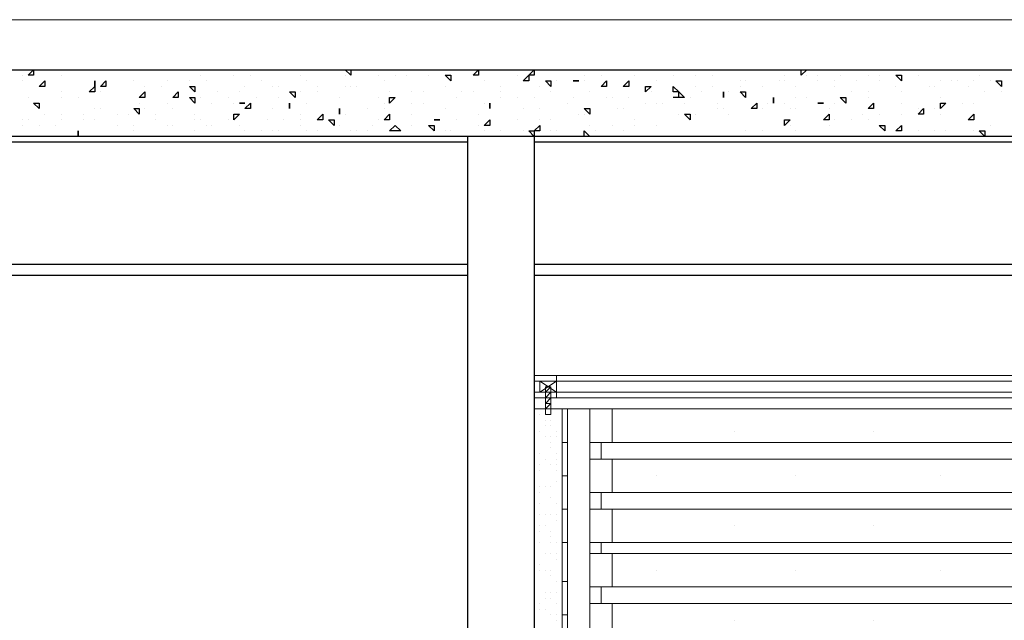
# Model space of a CAD drawing. Header units: metres. Extents: x 5.7 to 89.8, y 4 to 63.5.
# Tile 135 of 256: x 33.5 to 35.2, y 34.2 to 35.2. Entities that reach past the tile are written whole.
import ezdxf

# ---------------------------------------------------------------- set-up
doc = ezdxf.new("R2010")
doc.units = ezdxf.units.M
doc.header["$MEASUREMENT"] = 0
for name, color, linetype in [('PDF17_beam-A', 7, 'Continuous'), ('PDF17_furn', 7, 'Continuous'), ('PDF17_hatch', 7, 'Continuous'), ('PDF17_hatch-borshi', 7, 'Continuous'), ('PDF17_hatch-plan', 7, 'Continuous'), ('PDF17_kaff', 7, 'Continuous'), ('PDF17_Layer1', 7, 'Continuous'), ('PDF17_makos plan', 7, 'Continuous'), ('PDF17_wall', 7, 'Continuous')]:
    doc.layers.add(name, color=color, linetype=linetype)

msp = doc.modelspace()

# ---------------------------------------------------------------- linework, layer by layer
at = {"layer": 'PDF17_beam-A', "lineweight": 25}
for points in [[(34.2421, 35.0062), (31.6417, 35.0062)], [(36.7944, 35.0062), (34.3577, 35.0062)], [(34.2421, 34.7943), (31.6417, 34.7943), (31.8247, 34.7943), (31.8247, 34.7751), (31.6417, 34.7751), (31.6417, 34.7943)], [(36.7944, 34.7943), (34.3577, 34.7943)], [(34.2421, 34.7751), (31.6417, 34.7751)], [(36.7944, 34.7751), (34.3577, 34.7751)]]:
    msp.add_lwpolyline(points, dxfattribs=at)
at = {"layer": 'PDF17_furn', "lineweight": 18}
for points in [[(34.7044, 34.5054), (34.7044, 34.5054)], [(34.9452, 34.5054), (34.9452, 34.5054)], [(36.6692, 34.4861), (34.4925, 34.4861)], [(36.6692, 34.4572), (34.4925, 34.4572)], [(34.5696, 34.4283), (34.5696, 34.4283)], [(34.8104, 34.4283), (34.8104, 34.4283)], [(35.0608, 34.4283), (35.0608, 34.4283)], [(36.6692, 34.3994), (34.4925, 34.3994)], [(36.6692, 34.3705), (34.4925, 34.3705)], [(34.7044, 34.3416), (34.7044, 34.3416)], [(34.9452, 34.3416), (34.9452, 34.3416)], [(36.6692, 34.3128), (34.4925, 34.3128)], [(36.6692, 34.2935), (34.4925, 34.2935)], [(34.5696, 34.2646), (34.5696, 34.2646)], [(34.8104, 34.2646), (34.8104, 34.2646)], [(35.0608, 34.2646), (35.0608, 34.2646)], [(36.6692, 34.2357), (34.4925, 34.2357)], [(36.6692, 34.2068), (34.4925, 34.2068)], [(34.7044, 34.1779), (34.7044, 34.1779)], [(34.9452, 34.1779), (34.9452, 34.1779)]]:
    msp.add_lwpolyline(points, dxfattribs=at)
at = {"layer": 'PDF17_hatch', "lineweight": 25}
for points in [[(33.4716, 35.1218), (33.4716, 35.1218)], [(33.4813, 35.1218), (33.4813, 35.1218)], [(33.4909, 35.1218), (33.4909, 35.1218)], [(33.539, 35.1314), (33.539, 35.1314)], [(33.539, 35.1218), (33.539, 35.1218)], [(33.539, 35.1218), (33.539, 35.1218)], [(33.5679, 35.1314), (33.5679, 35.1314)], [(33.5968, 35.1314), (33.5968, 35.1314)], [(33.6065, 35.1314), (33.6065, 35.1314)], [(33.7798, 35.1218), (33.7798, 35.1218)], [(33.8376, 35.1218), (33.8376, 35.1218)], [(33.8472, 35.1314), (33.8472, 35.1314)], [(33.8665, 35.1314), (33.8665, 35.1314)], [(33.8665, 35.1314), (33.8665, 35.1314)], [(33.8665, 35.1218), (33.8665, 35.1218)], [(33.905, 35.1314), (33.905, 35.1314)], [(33.9532, 35.1218), (33.9532, 35.1218)], [(34.0206, 35.1314), (34.0206, 35.1314)], [(34.0302, 35.1218), (34.0302, 35.1218)], [(34.088, 35.1218), (34.088, 35.1218)], [(34.1169, 35.1218), (34.1169, 35.1218)], [(34.1362, 35.1218), (34.1362, 35.1218)], [(34.1458, 35.1314), (34.1458, 35.1314)], [(34.1747, 35.1314), (34.1747, 35.1314)], [(34.1747, 35.1314), (34.1747, 35.1314)], [(34.1747, 35.1314), (34.1747, 35.1314)], [(34.1747, 35.1218), (34.1747, 35.1218)], [(34.1843, 35.1314), (34.1843, 35.1314)], [(34.2518, 35.1314), (34.2518, 35.1314)], [(34.2807, 35.1314), (34.2807, 35.1314)], [(34.3288, 35.1218), (34.3288, 35.1218)], [(34.3481, 35.1314), (34.3481, 35.1314)], [(34.3866, 35.1314), (34.3866, 35.1314)], [(34.4059, 35.1314), (34.4059, 35.1314)], [(34.4444, 35.1218), (34.4444, 35.1218)], [(34.4733, 35.1218), (34.4733, 35.1218)], [(34.5214, 35.1314), (34.5214, 35.1314)], [(34.5311, 35.1218), (34.5311, 35.1218)], [(34.5503, 35.1314), (34.5503, 35.1314)], [(34.5985, 35.1218), (34.5985, 35.1218)], [(34.637, 35.1314), (34.637, 35.1314)], [(34.637, 35.1218), (34.637, 35.1218)], [(34.6466, 35.1314), (34.6563, 35.1314)], [(34.6563, 35.1314), (34.6563, 35.1314)], [(34.6659, 35.1218), (34.6659, 35.1218)], [(34.6948, 35.1314), (34.6948, 35.1314)], [(34.7044, 35.1314), (34.7044, 35.1314)], [(34.7622, 35.1314), (34.7622, 35.1314)], [(34.7911, 35.1218), (34.7911, 35.1218)], [(34.82, 35.1218), (34.82, 35.1218)], [(34.8296, 35.1218), (34.8296, 35.1218)], [(34.8489, 35.1218), (34.8489, 35.1218)], [(34.8682, 35.1314), (34.8682, 35.1314)], [(34.8874, 35.1218), (34.8874, 35.1218)], [(34.9356, 35.1218), (34.9356, 35.1218)], [(34.9548, 35.1218), (34.9548, 35.1218)], [(34.9934, 35.1314), (34.9934, 35.1314)], [(35.0223, 35.1218), (35.0223, 35.1218)], [(35.0223, 35.1218), (35.0223, 35.1218)], [(35.0897, 35.1314), (35.0897, 35.1314)], [(35.1282, 35.1218), (35.1282, 35.1218)], [(33.4716, 35.1121), (33.4716, 35.1121)], [(33.5968, 35.1121), (33.5968, 35.1121)], [(33.5968, 35.1121), (33.5968, 35.1121)], [(33.5968, 35.1025), (33.5968, 35.1025)], [(33.6643, 35.1121), (33.6643, 35.1121)], [(33.6643, 35.1121), (33.6643, 35.1121)], [(33.6835, 35.1025), (33.6835, 35.1025)], [(33.7124, 35.1025), (33.7124, 35.1025)], [(33.722, 35.1121), (33.722, 35.1121)], [(33.722, 35.1121), (33.722, 35.1121)], [(33.7606, 35.1121), (33.7606, 35.1121)], [(33.7895, 35.1121), (33.7895, 35.1121)], [(33.8569, 35.1025), (33.8569, 35.1025)], [(33.8858, 35.1121), (33.8858, 35.1121)], [(33.905, 35.1025), (33.905, 35.1025)], [(33.9147, 35.1025), (33.9147, 35.1025)], [(33.9628, 35.1121), (33.9628, 35.1121)], [(33.9821, 35.1025), (33.9821, 35.1025)], [(33.9821, 35.1025), (33.9821, 35.1025)], [(34.0302, 35.1025), (34.0302, 35.1025)], [(34.0399, 35.1025), (34.0399, 35.1025)], [(34.0495, 35.1025), (34.0495, 35.1025)], [(34.0977, 35.1121), (34.0977, 35.1121)], [(34.2036, 35.1025), (34.2036, 35.1025)], [(34.271, 35.1121), (34.271, 35.1121)], [(34.2999, 35.1025), (34.2999, 35.1025)], [(34.3673, 35.1025), (34.3673, 35.1025)], [(34.377, 35.1121), (34.377, 35.1121)], [(34.3962, 35.1121), (34.3962, 35.1121)], [(34.4348, 35.1121), (34.4348, 35.1121)], [(34.4444, 35.1121), (34.4444, 35.1121)], [(34.5118, 35.1025), (34.5118, 35.1025)], [(34.5696, 35.1121), (34.5696, 35.1121)], [(34.637, 35.1025), (34.637, 35.1025)], [(34.6659, 35.1025), (34.6659, 35.1025)], [(34.7141, 35.1121), (34.7141, 35.1121)], [(34.7141, 35.1025), (34.7141, 35.1025)], [(34.7237, 35.1121), (34.7237, 35.1121)], [(34.7526, 35.1025), (34.7526, 35.1025)], [(34.7815, 35.1121), (34.7815, 35.1121)], [(34.7911, 35.1121), (34.7911, 35.1121)], [(34.8104, 35.1025), (34.8104, 35.1025)], [(34.8489, 35.1121), (34.8489, 35.1121)], [(34.8778, 35.1121), (34.8778, 35.1121)], [(34.8778, 35.1025), (34.8778, 35.1025)], [(34.9163, 35.1121), (34.9163, 35.1121)], [(34.9548, 35.1121), (34.9548, 35.1121)], [(34.9837, 35.1025), (34.9837, 35.1025)], [(34.9837, 35.1025), (34.9837, 35.1025)], [(35.0415, 35.1025), (35.0415, 35.1025)], [(35.0511, 35.1025), (35.0511, 35.1025)], [(35.0608, 35.1121), (35.0608, 35.1121)], [(35.08, 35.1121), (35.08, 35.1121)], [(35.0897, 35.1121), (35.0897, 35.1121)], [(35.1089, 35.1025), (35.1089, 35.1025)], [(35.1186, 35.1121), (35.1186, 35.1121)], [(35.1475, 35.1121), (35.1475, 35.1121)], [(33.4813, 35.0833), (33.4813, 35.0833)], [(33.539, 35.0929), (33.539, 35.0929)], [(33.539, 35.0833), (33.539, 35.0833)], [(33.5679, 35.0833), (33.5679, 35.0833)], [(33.6065, 35.0929), (33.6065, 35.0929)], [(33.7413, 35.0833), (33.7413, 35.0833)], [(33.7798, 35.0833), (33.7798, 35.0833)], [(33.8087, 35.0929), (33.8087, 35.0929)], [(33.828, 35.0833), (33.828, 35.0833)], [(33.8472, 35.0929), (33.8472, 35.0929)], [(33.8761, 35.0833), (33.8761, 35.0833)], [(33.9147, 35.0833), (33.9147, 35.0833)], [(33.9532, 35.0929), (33.9532, 35.0929)], [(33.9821, 35.0929), (33.9821, 35.0929)], [(34.0206, 35.0833), (34.0206, 35.0833)], [(34.088, 35.0833), (34.088, 35.0833)], [(34.1073, 35.0929), (34.1073, 35.0929)], [(34.1458, 35.0929), (34.1458, 35.0929)], [(34.1651, 35.0929), (34.1651, 35.0929)], [(34.2229, 35.0833), (34.2229, 35.0833)], [(34.2325, 35.0929), (34.2325, 35.0929)], [(34.2325, 35.0929), (34.2325, 35.0929)], [(34.2518, 35.0929), (34.2518, 35.0929)], [(34.2999, 35.0929), (34.2999, 35.0929)], [(34.2999, 35.0833), (34.2999, 35.0833)], [(34.3288, 35.0833), (34.3288, 35.0833)], [(34.3577, 35.0833), (34.3577, 35.0833)], [(34.3866, 35.0929), (34.3866, 35.0929)], [(34.4251, 35.0833), (34.4251, 35.0833)], [(34.454, 35.0929), (34.454, 35.0929)], [(34.4829, 35.0833), (34.4829, 35.0833)], [(34.4925, 35.0833), (34.4925, 35.0833)], [(34.5214, 35.0833), (34.5214, 35.0833)], [(34.56, 35.0929), (34.56, 35.0929)], [(34.6081, 35.0833), (34.6081, 35.0929), (34.6177, 35.0833), (34.5985, 35.0833)], [(34.6274, 35.0833), (34.6274, 35.0833)], [(34.6466, 35.0929), (34.6466, 35.0929)], [(34.6852, 35.0833), (34.6852, 35.0833)], [(34.6948, 35.0929), (34.6948, 35.0929)], [(34.7718, 35.0833), (34.7718, 35.0833)], [(34.8104, 35.0833), (34.8104, 35.0833)], [(34.8296, 35.0833), (34.8296, 35.0833)], [(34.9067, 35.0929), (34.9067, 35.0929)], [(34.9356, 35.0929), (34.9356, 35.0929)], [(34.9356, 35.0833), (34.9356, 35.0833)], [(34.9934, 35.0929), (34.9934, 35.0929)], [(35.0608, 35.0833), (35.0608, 35.0833)], [(35.1378, 35.0929), (35.1378, 35.0929)], [(35.1667, 35.0929), (35.1667, 35.0929)], [(33.6739, 35.0736), (33.6739, 35.0736)], [(33.722, 35.0736), (33.722, 35.0736)], [(33.7991, 35.0736), (33.7991, 35.0736)], [(33.8376, 35.0736), (33.8376, 35.0736)], [(33.8472, 35.0736), (33.8472, 35.0736)], [(33.9628, 35.0736), (33.9628, 35.0736)], [(34.0977, 35.0736), (34.0977, 35.0736)], [(34.1458, 35.0736), (34.1458, 35.0736)], [(34.1651, 35.0736), (34.1651, 35.0736)], [(34.271, 35.0736), (34.271, 35.0736)], [(34.2807, 35.0736), (34.2807, 35.0736)], [(34.4155, 35.0736), (34.4155, 35.0736)], [(34.5503, 35.0736), (34.5503, 35.0736)], [(34.5696, 35.0736), (34.5696, 35.0736)], [(34.5792, 35.0736), (34.5792, 35.0736)], [(34.6177, 35.0736), (34.6177, 35.0736)], [(34.6755, 35.0736), (34.6755, 35.0736)], [(34.7429, 35.0736), (34.7429, 35.0736)], [(34.7622, 35.0736), (34.7622, 35.0736)], [(34.7911, 35.0736), (34.7911, 35.0736)], [(34.8585, 35.0736), (34.8585, 35.0736)], [(34.8778, 35.0736), (34.8778, 35.0736)], [(34.9934, 35.0736), (34.9934, 35.0736)], [(35.0608, 35.0736), (35.0608, 35.0736)], [(35.0993, 35.0736), (35.0993, 35.0736)], [(35.1186, 35.0736), (35.1186, 35.0736)], [(33.5102, 35.0544), (33.5102, 35.0544)], [(33.539, 35.0544), (33.539, 35.0544)], [(33.5776, 35.0544), (33.5776, 35.0544)], [(33.5968, 35.064), (33.5968, 35.064)], [(33.6065, 35.064), (33.6065, 35.064)], [(33.6354, 35.0544), (33.6354, 35.0544)], [(33.6546, 35.0544), (33.6546, 35.0544)], [(33.6643, 35.064), (33.6643, 35.064)], [(33.6835, 35.064), (33.6835, 35.064)], [(33.7028, 35.0544), (33.7028, 35.0544)], [(33.7317, 35.064), (33.7317, 35.064)], [(33.7702, 35.0544), (33.7702, 35.0544)], [(33.8376, 35.0544), (33.8376, 35.0544)], [(33.905, 35.064), (33.905, 35.064)], [(33.9339, 35.064), (33.9339, 35.064)], [(33.9532, 35.0544), (33.9532, 35.0544)], [(33.9917, 35.0544), (33.9917, 35.0544)], [(34.0206, 35.0544), (34.0206, 35.0544)], [(34.0302, 35.0544), (34.0302, 35.0544)], [(34.0688, 35.064), (34.0688, 35.064)], [(34.0977, 35.064), (34.0977, 35.064)], [(34.1458, 35.0544), (34.1458, 35.0544)], [(34.2036, 35.064), (34.2036, 35.064)], [(34.2614, 35.0544), (34.2614, 35.0544)], [(34.3384, 35.064), (34.3384, 35.064)], [(34.3673, 35.064), (34.3673, 35.064)], [(34.4348, 35.0544), (34.4348, 35.0544)], [(34.4444, 35.0544), (34.4444, 35.0544)], [(34.5022, 35.064), (34.5022, 35.064)], [(34.5118, 35.064), (34.5118, 35.064)], [(34.6081, 35.0544), (34.6081, 35.0544)], [(34.6081, 35.0544), (34.6081, 35.0544)], [(34.637, 35.0544), (34.637, 35.0544)], [(34.6755, 35.064), (34.6755, 35.064)], [(34.6852, 35.064), (34.6852, 35.064)], [(34.6948, 35.0544), (34.6948, 35.0544)], [(34.7429, 35.064), (34.7429, 35.064)], [(34.7526, 35.064), (34.7526, 35.064)], [(34.8007, 35.064), (34.8007, 35.064)], [(34.8104, 35.064), (34.8104, 35.064)], [(34.8682, 35.064), (34.8682, 35.064)], [(34.9259, 35.0544), (34.9259, 35.0544)], [(34.9356, 35.064), (34.9356, 35.064)], [(34.9548, 35.0544), (34.9548, 35.0544)], [(34.9934, 35.0544), (34.9934, 35.0544)], [(34.9934, 35.0544), (34.9934, 35.0544)], [(35.0223, 35.064), (35.0223, 35.064)], [(35.0511, 35.064), (35.0511, 35.064)], [(35.0608, 35.0544), (35.0608, 35.0544)], [(35.1186, 35.0544), (35.1186, 35.0544)], [(33.4716, 35.0447), (33.4716, 35.0447)], [(33.4716, 35.0351), (33.4716, 35.0351)], [(33.4813, 35.0447), (33.4813, 35.0447)], [(33.5005, 35.0351), (33.5005, 35.0351)], [(33.5294, 35.0351), (33.5294, 35.0351)], [(33.539, 35.0447), (33.539, 35.0447)], [(33.539, 35.0447), (33.539, 35.0447)], [(33.5776, 35.0447), (33.5776, 35.0447)], [(33.5968, 35.0447), (33.5968, 35.0447)], [(33.6354, 35.0351), (33.6354, 35.0351)], [(33.6643, 35.0351), (33.6643, 35.0351)], [(33.7028, 35.0447), (33.7028, 35.0447)], [(33.722, 35.0351), (33.722, 35.0351)], [(33.7317, 35.0351), (33.7317, 35.0351)], [(33.7702, 35.0447), (33.7702, 35.0447)], [(33.7798, 35.0447), (33.7798, 35.0447)], [(33.7895, 35.0351), (33.7895, 35.0351)], [(33.7991, 35.0351), (33.7991, 35.0351)], [(33.828, 35.0447), (33.828, 35.0447)], [(33.8472, 35.0351), (33.8472, 35.0351)], [(33.8954, 35.0447), (33.8954, 35.0447)], [(33.9243, 35.0447), (33.9243, 35.0447)], [(33.9532, 35.0447), (33.9532, 35.0447)], [(33.9532, 35.0351), (33.9532, 35.0351)], [(34.0206, 35.0351), (34.0206, 35.0351)], [(34.0206, 35.0351), (34.0206, 35.0351)], [(34.0784, 35.0351), (34.0784, 35.0351)], [(34.088, 35.0447), (34.088, 35.0447)], [(34.1169, 35.0351), (34.1169, 35.0351)], [(34.1458, 35.0351), (34.1458, 35.0351)], [(34.194, 35.0447), (34.194, 35.0447)], [(34.194, 35.0447), (34.194, 35.0447)], [(34.2229, 35.0447), (34.2229, 35.0447)], [(34.2614, 35.0351), (34.2614, 35.0351)], [(34.3288, 35.0447), (34.3288, 35.0447)], [(34.3673, 35.0447), (34.3673, 35.0447)], [(34.3866, 35.0447), (34.3866, 35.0447)], [(34.454, 35.0351), (34.454, 35.0351)], [(34.4925, 35.0351), (34.4925, 35.0351)], [(34.5311, 35.0447), (34.5311, 35.0447)], [(34.5311, 35.0351), (34.5311, 35.0351)], [(34.5696, 35.0351), (34.5696, 35.0351)], [(34.6274, 35.0447), (34.6274, 35.0447)], [(34.7911, 35.0351), (34.7911, 35.0351)], [(34.8007, 35.0351), (34.8007, 35.0351)], [(34.8585, 35.0447), (34.8585, 35.0447)], [(34.8682, 35.0351), (34.8682, 35.0351)], [(34.8778, 35.0447), (34.8778, 35.0447)], [(34.9067, 35.0447), (34.9067, 35.0447)], [(34.9356, 35.0447), (34.9356, 35.0447)], [(35.1475, 35.0351), (35.1475, 35.0351)], [(33.5294, 35.0158), (33.5294, 35.0158)], [(33.5294, 35.0158), (33.5294, 35.0158)], [(33.5679, 35.0255), (33.5679, 35.0255)], [(33.5679, 35.0255), (33.5679, 35.0255)], [(33.5968, 35.0158), (33.5968, 35.0158)], [(33.6643, 35.0255), (33.6643, 35.0255)], [(33.6931, 35.0158), (33.6931, 35.0158)], [(33.7702, 35.0255), (33.7702, 35.0255)], [(33.8184, 35.0158), (33.8184, 35.0158)], [(33.8569, 35.0255), (33.8569, 35.0255)], [(33.8858, 35.0255), (33.8858, 35.0255)], [(33.905, 35.0255), (33.905, 35.0255)], [(33.9147, 35.0255), (33.9147, 35.0255)], [(33.9628, 35.0255), (33.9628, 35.0255)], [(33.9821, 35.0255), (33.9821, 35.0255)], [(34.0399, 35.0255), (34.0399, 35.0255)], [(34.0495, 35.0255), (34.0495, 35.0255)], [(34.0688, 35.0255), (34.0688, 35.0255)], [(34.1073, 35.0158), (34.1073, 35.0158)], [(34.2036, 35.0255), (34.2036, 35.0255)], [(34.2132, 35.0255), (34.2132, 35.0255)], [(34.2325, 35.0158), (34.2325, 35.0158)], [(34.271, 35.0255), (34.271, 35.0255)], [(34.2999, 35.0255), (34.2999, 35.0255)], [(34.3384, 35.0255), (34.3384, 35.0255)], [(34.3384, 35.0158), (34.3384, 35.0158)], [(34.3866, 35.0255), (34.3866, 35.0255)], [(34.3962, 35.0255), (34.3962, 35.0255)], [(34.4444, 35.0158), (34.4444, 35.0158)], [(34.4636, 35.0255), (34.4636, 35.0255)], [(34.4636, 35.0158), (34.4636, 35.0158)], [(34.5118, 35.0255), (34.5118, 35.0255)], [(34.5311, 35.0158), (34.5311, 35.0158)], [(34.5311, 35.0158), (34.5311, 35.0158)], [(34.7237, 35.0255), (34.7237, 35.0255)], [(34.7237, 35.0255), (34.7237, 35.0255)], [(34.7526, 35.0255), (34.7526, 35.0255)], [(34.7526, 35.0158), (34.7526, 35.0158)], [(34.8104, 35.0255), (34.8104, 35.0255)], [(34.9934, 35.0158), (34.9934, 35.0158)], [(35.0223, 35.0255), (35.0223, 35.0255)], [(35.0511, 35.0255), (35.0511, 35.0255)], [(35.0704, 35.0255), (35.0704, 35.0255)], [(35.1186, 35.0255), (35.1186, 35.0255)], [(35.1282, 35.0255), (35.1282, 35.0255)]]:
    msp.add_lwpolyline(points, dxfattribs=at)
for points in [[(33.4909, 35.1218), (33.4813, 35.1218), (33.4909, 35.1314)], [(34.0399, 35.1314), (34.0399, 35.1218), (34.0302, 35.1314)], [(34.2132, 35.1218), (34.2132, 35.1121), (34.2036, 35.1218)], [(34.2614, 35.1314), (34.2614, 35.1218), (34.2518, 35.1218)], [(34.3481, 35.1218), (34.3481, 35.1121), (34.3384, 35.1121)], [(34.3577, 35.1218), (34.3481, 35.1218), (34.3577, 35.1314)], [(34.8296, 35.1314), (34.82, 35.1218), (34.82, 35.1314)], [(34.9934, 35.1218), (34.9934, 35.1121), (34.9837, 35.1218)], [(33.5102, 35.1121), (33.5102, 35.1025), (33.5005, 35.1025)], [(33.5968, 35.1025), (33.5968, 35.0929), (33.5872, 35.0929)], [(33.5968, 35.1121), (33.5968, 35.1025)], [(33.6161, 35.1025), (33.6065, 35.1025), (33.6161, 35.1121)], [(33.7702, 35.1025), (33.7702, 35.0929), (33.7606, 35.1025)], [(34.3866, 35.1121), (34.3866, 35.1025), (34.377, 35.1121)], [(34.4348, 35.1121), (34.4251, 35.1121)], [(34.4829, 35.1025), (34.4733, 35.1025), (34.4829, 35.1121)], [(34.5214, 35.1121), (34.5214, 35.1025), (34.5118, 35.1025)], [(34.56, 35.1025), (34.5503, 35.0929), (34.5503, 35.1025)], [(34.5985, 35.1025), (34.6081, 35.0929), (34.5985, 35.0929)], [(35.1667, 35.1121), (35.1667, 35.1025), (35.1571, 35.1121)], [(33.6835, 35.0929), (33.6835, 35.0833), (33.6739, 35.0833)], [(33.7413, 35.0833), (33.7317, 35.0833), (33.7413, 35.0929)], [(33.7702, 35.0833), (33.7702, 35.0736), (33.7606, 35.0833)], [(33.9436, 35.0929), (33.9436, 35.0833), (33.9339, 35.0929)], [(34.1169, 35.0833), (34.1073, 35.0736), (34.1073, 35.0833)], [(34.6852, 35.0929), (34.6852, 35.0833)], [(34.7237, 35.0929), (34.7237, 35.0833), (34.7141, 35.0929)], [(34.7718, 35.0833), (34.7718, 35.0736)], [(34.897, 35.0833), (34.897, 35.0736), (34.8874, 35.0833)], [(33.5005, 35.0736), (33.5005, 35.064), (33.4909, 35.0736)], [(33.8472, 35.0736), (33.8569, 35.0736)], [(33.8665, 35.064), (33.8569, 35.064), (33.8665, 35.0736)], [(33.9339, 35.0736), (33.9339, 35.064)], [(34.2807, 35.0736), (34.2807, 35.064)], [(34.7429, 35.064), (34.7333, 35.064), (34.7429, 35.0736)], [(34.8585, 35.0736), (34.8489, 35.0736)], [(34.9452, 35.0736), (34.9452, 35.064), (34.9356, 35.064)], [(35.0704, 35.0736), (35.0608, 35.064), (35.0608, 35.0736)], [(33.6739, 35.064), (33.6739, 35.0544), (33.6643, 35.064)], [(33.8472, 35.0544), (33.8376, 35.0447), (33.8376, 35.0544)], [(33.9917, 35.0447), (33.9821, 35.0447), (33.9917, 35.0544)], [(34.0206, 35.064), (34.0206, 35.0544)], [(34.1073, 35.0544), (34.1073, 35.0447), (34.0977, 35.0447)], [(34.454, 35.064), (34.454, 35.0544), (34.4444, 35.064)], [(34.6274, 35.0544), (34.6274, 35.0447), (34.6177, 35.0544)], [(34.8682, 35.0447), (34.8585, 35.0447), (34.8682, 35.0544)], [(35.0319, 35.064), (35.0319, 35.0544), (35.0223, 35.0544)], [(35.1186, 35.0544), (35.1186, 35.0447), (35.1089, 35.0447)], [(34.011, 35.0447), (34.011, 35.0351), (34.0013, 35.0447)], [(34.1266, 35.0255), (34.1073, 35.0255), (34.1169, 35.0351)], [(34.1843, 35.0351), (34.1843, 35.0255), (34.1747, 35.0351)], [(34.194, 35.0447), (34.1843, 35.0447)], [(34.2807, 35.0447), (34.2807, 35.0351), (34.271, 35.0351)], [(34.3673, 35.0351), (34.3673, 35.0255), (34.3577, 35.0255)], [(34.8007, 35.0447), (34.7911, 35.0351), (34.7911, 35.0447)], [(34.9645, 35.0351), (34.9645, 35.0255), (34.9548, 35.0351)], [(34.9934, 35.0255), (34.9837, 35.0255), (34.9934, 35.0351)], [(33.5679, 35.0255), (33.5679, 35.0158)], [(34.3577, 35.0255), (34.3577, 35.0158), (34.3481, 35.0255)], [(34.4444, 35.0255), (34.454, 35.0158), (34.4444, 35.0158)], [(35.1378, 35.0255), (35.1378, 35.0158), (35.1282, 35.0255)]]:
    msp.add_lwpolyline(points, close=True, dxfattribs=at)
at = {"layer": 'PDF17_hatch-borshi', "lineweight": 18}
for points in [[(34.3962, 34.5439), (34.3962, 34.5439)], [(34.3577, 34.5343), (34.3577, 34.5343)], [(34.3673, 34.5343), (34.3673, 34.5343)], [(34.377, 34.5246), (34.377, 34.5246)], [(34.3866, 34.5246), (34.3866, 34.5246)], [(34.3673, 34.5054), (34.3673, 34.5054)], [(34.377, 34.515), (34.377, 34.515)], [(34.3866, 34.515), (34.3866, 34.515)], [(34.3962, 34.5054), (34.3962, 34.5054)], [(34.377, 34.4957), (34.377, 34.4957)], [(34.3866, 34.4957), (34.3866, 34.4957)], [(34.3962, 34.4957), (34.3962, 34.4957)], [(34.3866, 34.4861), (34.3866, 34.4861)], [(34.3866, 34.4765), (34.3866, 34.4765)], [(34.3673, 34.4669), (34.3673, 34.4669)], [(34.3673, 34.4669), (34.3673, 34.4669)], [(34.377, 34.4572), (34.377, 34.4572)], [(34.3962, 34.4669), (34.3962, 34.4669)], [(34.3962, 34.4572), (34.3962, 34.4572)], [(34.3673, 34.4476), (34.3673, 34.4476)], [(34.3673, 34.4476), (34.3673, 34.4476)], [(34.3673, 34.438), (34.3673, 34.438)], [(34.3866, 34.4476), (34.3866, 34.4476)], [(34.3962, 34.4476), (34.3962, 34.4476)], [(34.3962, 34.438), (34.3962, 34.438)], [(34.4059, 34.438), (34.4059, 34.438)], [(34.3962, 34.4187), (34.3962, 34.4187)], [(34.4059, 34.4283), (34.4059, 34.4283)], [(34.3673, 34.4091), (34.3673, 34.4091)], [(34.377, 34.4091), (34.377, 34.4091)], [(34.3866, 34.4091), (34.3866, 34.4091)], [(34.4059, 34.4091), (34.4059, 34.4091)], [(34.3673, 34.3994), (34.3673, 34.3994)], [(34.3673, 34.3994), (34.3673, 34.3994)], [(34.3866, 34.3898), (34.3866, 34.3898)], [(34.3577, 34.3802), (34.3577, 34.3802)], [(34.3673, 34.3802), (34.3673, 34.3802)], [(34.3962, 34.3802), (34.3962, 34.3802)], [(34.4059, 34.3705), (34.4059, 34.3705)], [(34.3673, 34.3609), (34.3673, 34.3609)], [(34.377, 34.3609), (34.377, 34.3609)], [(34.3866, 34.3609), (34.3866, 34.3609)], [(34.3962, 34.3609), (34.3962, 34.3609)], [(34.3962, 34.3609), (34.3962, 34.3609)], [(34.3962, 34.3513), (34.3962, 34.3513)], [(34.3673, 34.3416), (34.3673, 34.3416)], [(34.377, 34.3416), (34.377, 34.3416)], [(34.3673, 34.332), (34.3673, 34.332)], [(34.3673, 34.332), (34.3673, 34.332)], [(34.3866, 34.332), (34.3866, 34.332)], [(34.3866, 34.3224), (34.3866, 34.3224)], [(34.3673, 34.3128), (34.3673, 34.3128)], [(34.3866, 34.3128), (34.3866, 34.3128)], [(34.3962, 34.3128), (34.3962, 34.3128)], [(34.3962, 34.3128), (34.3962, 34.3128)], [(34.4059, 34.3031), (34.4059, 34.3031)], [(34.377, 34.2935), (34.377, 34.2935)], [(34.3866, 34.2935), (34.3866, 34.2935)], [(34.3962, 34.2935), (34.3962, 34.2935)], [(34.3962, 34.2839), (34.3962, 34.2839)], [(34.3673, 34.2742), (34.3673, 34.2742)], [(34.3673, 34.2742), (34.3673, 34.2742)], [(34.3673, 34.2646), (34.3673, 34.2646)], [(34.377, 34.2646), (34.377, 34.2646)], [(34.3866, 34.2646), (34.3866, 34.2646)], [(34.3866, 34.255), (34.3866, 34.255)], [(34.3962, 34.2453), (34.3962, 34.2453)], [(34.4059, 34.2453), (34.4059, 34.2453)], [(34.4059, 34.2357), (34.4059, 34.2357)], [(34.377, 34.2261), (34.377, 34.2261)], [(34.377, 34.2164), (34.377, 34.2164)], [(34.3866, 34.2261), (34.3866, 34.2261)], [(34.3866, 34.2164), (34.3866, 34.2164)], [(34.3962, 34.2261), (34.3962, 34.2261)], [(34.3673, 34.2068), (34.3673, 34.2068)], [(34.3673, 34.2068), (34.3673, 34.2068)], [(34.3673, 34.1972), (34.3673, 34.1972)], [(34.377, 34.1972), (34.377, 34.1972)], [(34.3962, 34.2068), (34.3962, 34.2068)], [(34.3866, 34.1875), (34.3866, 34.1875)], [(34.3962, 34.1875), (34.3962, 34.1875)], [(34.3962, 34.1779), (34.3962, 34.1779)], [(34.3962, 34.1779), (34.3962, 34.1779)], [(34.4059, 34.1779), (34.4059, 34.1779)]]:
    msp.add_lwpolyline(points, dxfattribs=at)
at = {"layer": 'PDF17_hatch-plan', "lineweight": 18}
msp.add_lwpolyline([(34.454, 31.0863), (34.4155, 31.0863), (34.4155, 34.5439), (34.454, 34.5439)], close=True, dxfattribs=at)
at = {"layer": 'PDF17_kaff', "lineweight": 20}
for points in [[(42.6694, 35.2181), (31.6417, 35.2181)], [(34.4059, 34.5439), (34.4059, 31.1056)], [(34.4155, 34.5439), (34.4155, 31.1537), (34.4059, 31.1537)], [(34.4155, 34.4861), (34.4059, 34.4861)], [(34.4155, 34.4283), (34.4059, 34.4283)], [(34.4155, 34.3705), (34.4059, 34.3705)], [(34.4155, 34.3128), (34.4059, 34.3128)], [(34.4155, 34.2453), (34.4059, 34.2453)], [(34.4155, 34.1875), (34.4059, 34.1875)]]:
    msp.add_lwpolyline(points, dxfattribs=at)
at = {"layer": 'PDF17_kaff', "lineweight": 30}
msp.add_lwpolyline([(44.2297, 35.0158), (31.3913, 35.0158), (31.3913, 35.1314), (44.2297, 35.1314)], close=True, dxfattribs=at)
at = {"layer": 'PDF17_Layer1', "lineweight": 18}
for points in [[(36.7944, 34.6017), (34.3577, 34.6017), (34.3577, 34.5439), (36.7944, 34.5439)], [(34.3577, 34.5921), (36.7944, 34.5921)], [(34.3673, 34.5921), (34.3962, 34.5921), (34.3962, 34.5728), (34.3673, 34.5728), (34.3673, 34.5921), (34.3962, 34.5728)], [(34.3673, 34.5728), (34.3962, 34.5921)], [(34.3577, 34.5728), (36.7944, 34.5728)], [(34.377, 34.5439), (34.3866, 34.5439), (34.3866, 34.5343), (34.377, 34.5343), (34.377, 34.5439), (34.377, 34.5824), (34.3866, 34.5824), (34.3866, 34.5439), (34.377, 34.5439), (34.3866, 34.5535), (34.377, 34.5535), (34.3866, 34.5535), (34.377, 34.5535), (34.3866, 34.5632), (34.377, 34.5632), (34.3866, 34.5632), (34.377, 34.5632), (34.3866, 34.5728), (34.377, 34.5728), (34.3866, 34.5728), (34.377, 34.5728), (34.3866, 34.5824), (34.377, 34.5824)], [(34.3577, 34.5632), (36.7944, 34.5632)]]:
    msp.add_lwpolyline(points, dxfattribs=at)
msp.add_lwpolyline([(34.3577, 34.6017), (34.3962, 34.6017), (34.3962, 34.5632), (34.3577, 34.5632)], close=True, dxfattribs=at)
at = {"layer": 'PDF17_makos plan', "lineweight": 18}
for points in [[(34.4925, 34.4861), (34.4925, 34.5439), (34.454, 34.5439), (34.454, 34.4861)], [(34.4925, 34.3994), (34.4925, 34.4572), (34.454, 34.4572), (34.454, 34.3994)], [(34.4925, 34.3128), (34.4925, 34.3705), (34.454, 34.3705), (34.454, 34.3128)], [(34.4925, 34.2357), (34.4925, 34.2935), (34.454, 34.2935), (34.454, 34.2357)], [(34.4925, 34.149), (34.4925, 34.2068), (34.454, 34.2068), (34.454, 34.149)]]:
    msp.add_lwpolyline(points, close=True, dxfattribs=at)
for points in [[(34.4733, 34.4861), (34.4733, 34.4572)], [(34.4733, 34.3994), (34.4733, 34.3705)], [(34.4733, 34.3128), (34.4733, 34.2935)], [(34.4733, 34.2357), (34.4733, 34.2068)]]:
    msp.add_lwpolyline(points, dxfattribs=at)
at = {"layer": 'PDF17_wall', "lineweight": 25}
for points in [[(34.2421, 35.0158), (34.2421, 30.9611)], [(34.3577, 35.0158), (34.3577, 30.9611)]]:
    msp.add_lwpolyline(points, dxfattribs=at)

doc.saveas('drawing.dxf')
